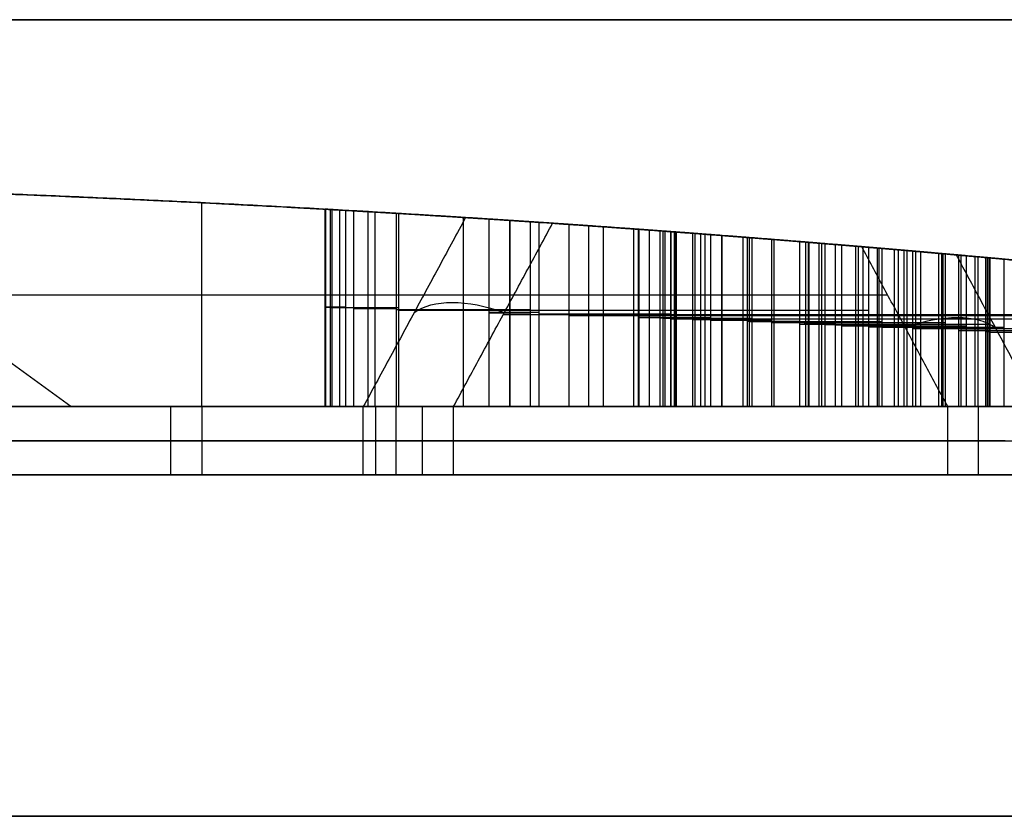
# Model space of a CAD drawing. Header units: millimetres. Extents: x -250 to 250, y -226 to 214.
# Tile 164 of 175: x 2.99 to 7.32, y 205.53 to 209.03. Entities that reach past the tile are written whole.
import ezdxf

# ---------------------------------------------------------------- set-up
doc = ezdxf.new("R2010")
doc.units = ezdxf.units.MM
doc.layers.add('Livello 01', color=7, linetype='Continuous')

# ---------------------------------------------------------------- blocks, each defined once
blk = doc.blocks.new('MCP141A13_03')
at = {"layer": 'Livello 01', "color": 253, "true_color": 0x999999}
blk.add_open_spline([(-238, 6, 5), (238, 6, 5)], degree=1, dxfattribs=at)
blk = doc.blocks.new('MCP141A14_03')
at = {"layer": 'Livello 01', "color": 253, "true_color": 0x999999}
blk.add_open_spline([(238, -6, 5), (-238, -6, 5)], degree=1, dxfattribs=at)
blk = doc.blocks.new('LOGOKPICCOLO')
at = {"layer": 'Livello 01', "color": 7, "true_color": 0xffffff}
for p, q in [((5.0294, 17.632, -0.15), (11.5875, 17.632, -0.15)), ((8.3085, 17.632), (8.3085, 17.0046, 0.8961)), ((8.3085, 17.632), (8.3085, 17.632, -0.3)), ((5.293, 17.2887, 0.4903), (11.1431, 17.2887, 0.4903)), ((5.3757, 17.0022, 0.35), (5.0391, 15.7455, 0.35)), ((7.4416, 14.8435, 0.4244), (5.3757, 17.0022, 0.4244)), ((5.2074, 16.3739), (5.2074, 16.3739, 0.6857)), ((6.1629, 14.8082), (6.1629, 16.1797)), ((6.4087, 15.9229), (6.4087, 15.9229, 0.7807)), ((5.0391, 15.7455, 0.3675), (5.8029, 15.083, 0.3675)), ((5.421, 15.4142), (5.421, 15.4142, 0.7038)), ((4.8466, 15.0275, 0.3269), (4.5541, 13.9365, 0.3269)), ((5.6794, 14.8463, 0.3625), (4.8466, 15.0275, 0.3625)), ((5.263, 14.9369), (5.263, 14.9369, 0.6905)), ((5.335, 14.9212), (4.8181, 14.9212)), ((7.3672, 14.9212), (6.0032, 14.9212)), ((6.1629, 13.6958), (6.1629, 14.7287)), ((4.5541, 13.9365, 0.3845), (6.247, 13.6832, 0.3845)), ((7.0447, 13.8545, 0.412), (6.8633, 13.1778, 0.412)), ((5.4005, 13.8098), (5.4005, 13.8098, 0.7021)), ((6.6937, 12.3441, 0.4004), (4.4716, 13.6274, 0.4004)), ((6.954, 13.5162), (6.954, 13.5162, 0.8182)), ((7.4521, 12.8402, 0.4302), (7.6395, 13.5396, 0.4302)), ((5.2384, 11.8763), (5.2384, 13.1845)), ((6.8633, 13.1778, 0.4247), (7.4521, 12.8402, 0.4247)), ((7.5458, 13.1899), (7.5458, 13.1899, 0.8549)), ((5.5826, 12.9858), (5.5826, 12.9858, 0.7172)), ((7.1577, 13.009), (7.1577, 13.009, 0.8313)), ((6.3903, 11.2124, 0.4004), (6.6937, 12.3441, 0.4004)), ((6.542, 11.7783), (6.542, 11.7783, 0.7902)), ((4.8622, 11.6627), (3.8765, 11.6627)), ((6.511, 11.6627), (5.5526, 11.6627)), ((5.2384, 9.784), (5.2384, 11.0464)), ((16.9457, 8.816, -0.3), (2.3575, 8.816, -0.3)), ((5.4946, 7.8689, 0.355), (4.9463, 8.1876, 0.355)), ((5.2204, 8.0283), (5.2204, 8.0283, 0.6868)), ((2.9609, 7.9906, 0.3418), (5.1825, 6.7035, 0.3418)), ((5.1825, 6.7035, 0.355), (5.4946, 7.8689, 0.355)), ((8.8836, 5.2338), (9.259, 7.4266, 0.2717)), ((5.3385, 7.2862), (5.3385, 7.2862, 0.6969)), ((9.291, 6.7954, -0.15), (7.5983, 0.3062, -0.15)), ((8.4446, 3.5508, -0.3), (8.4446, 3.5508)), ((2.4526, 0.2821, 0.4028), (6.984, 0.2821, 0.4028)), ((7.202, 0, -0.15), (0.5335, 0, -0.15))]:
    blk.add_line(p, q, dxfattribs=at)
at = {"layer": 'Livello 01', "color": 7, "true_color": 0xffffff, "extrusion": (-0.403007, 0.524935, -0.749685)}
blk.add_arc((-14.4771, 7.7555, 6.7667), 0.5, 60.0773, 119.9227, dxfattribs=at)
at = {"layer": 'Livello 01', "color": 7, "true_color": 0xffffff, "extrusion": (0.405153, -0.524392, -0.748909)}
blk.add_arc((5.9495, 2.8648, 2.366), 0.5, 59.9455, 120.0545, dxfattribs=at)
at = {"layer": 'Livello 01', "color": 7, "true_color": 0xffffff}
for points, weights, degree in [([(4.7774, 17.5506, -0.3), (4.8473, 17.6043, -0.3), (4.9332, 17.632, -0.3), (5.0294, 17.632, -0.3)], [1, 0.977400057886, 0.977400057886, 1], 3), ([(5.0294, 17.632), (4.9332, 17.632), (4.8473, 17.6043), (4.7774, 17.5506)], [1, 0.977400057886, 0.977400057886, 1], 3), ([(4.7774, 17.5506, -0.15), (4.8473, 17.6043, -0.15), (4.9332, 17.632, -0.15), (5.0294, 17.632, -0.15)], [1, 0.977400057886, 0.977400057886, 1], 3), ([(10.6987, 16.9453, 0.9807), (8.9323, 16.9717, 0.943), (7.1678, 17.0366, 0.8503), (5.4071, 17.14, 0.7027)], [1, 0.999676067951, 0.999676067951, 1], 3), ([(5.0391, 15.7455, 0.671), (5.1513, 16.1643, 0.6809), (5.2635, 16.5833, 0.6906), (5.3757, 17.0022, 0.7)], [1, 0.999998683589, 0.999998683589, 1], 3), ([(5.3757, 17.0022, 0.7), (6.0637, 16.2833, 0.758), (6.7524, 15.5637, 0.8076), (7.4416, 14.8435, 0.8487)], [1, 0.999950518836, 0.999950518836, 1], 3), ([(4.9922, 16.8613, 0.6669), (3.4023, 11.2983, 0.5257), (1.817, 5.8737, 0.3398), (0.2375, 0.5919, 0.1093)], [1, 0.999735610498, 0.999735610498, 1], 3), ([(7.1489, 0.8879, 0.8307), (8.4607, 6.147, 0.9136), (9.7741, 11.3277, 0.9661), (11.0883, 16.4272, 0.9881)], [1, 0.999820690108, 0.999820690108, 1], 3), ([(5.8029, 15.083, 0.7349), (5.5482, 15.3039, 0.7148), (5.2936, 15.5247, 0.6935), (5.0391, 15.7455, 0.671)], [1, 0.999993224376, 0.999993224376, 1], 3), ([(4.5541, 13.9365, 0.6268), (4.6516, 14.3001, 0.636), (4.7491, 14.6638, 0.645), (4.8466, 15.0275, 0.6538)], [1, 0.999999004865, 0.999999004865, 1], 3), ([(4.8466, 15.0275, 0.6538), (5.1241, 14.9671, 0.6789), (5.4017, 14.9067, 0.7027), (5.6794, 14.8463, 0.7251)], [1, 0.999991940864, 0.999991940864, 1], 3), ([(6.247, 13.6832, 0.7689), (5.6822, 13.7677, 0.7272), (5.1179, 13.8521, 0.6798), (4.5541, 13.9365, 0.6268)], [1, 0.999966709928, 0.999966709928, 1], 3), ([(6.8633, 13.1778, 0.8122), (6.9238, 13.4034, 0.8162), (6.9842, 13.6289, 0.8202), (7.0447, 13.8545, 0.8241)], [1, 0.999999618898, 0.999999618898, 1], 3), ([(4.4716, 13.6274, 0.619), (5.2114, 13.2001, 0.6893), (5.9522, 12.7723, 0.7499), (6.6937, 12.3441, 0.8007)], [1, 0.999942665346, 0.999942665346, 1], 3), ([(7.6395, 13.5396, 0.8603), (7.577, 13.3064, 0.8567), (7.5146, 13.0733, 0.8531), (7.4521, 12.8402, 0.8494)], [1, 0.999999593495, 0.999999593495, 1], 3), ([(7.4521, 12.8402, 0.8494), (7.2558, 12.9528, 0.8377), (7.0595, 13.0653, 0.8253), (6.8633, 13.1778, 0.8122)], [1, 0.999995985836, 0.999995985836, 1], 3), ([(6.6937, 12.3441, 0.8007), (6.5925, 11.9668, 0.7938), (6.4914, 11.5896, 0.7867), (6.3903, 11.2124, 0.7794)], [1, 0.999998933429, 0.999998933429, 1], 3), ([(5.6534, 11.4531, 0.723), (5.2522, 11.4531, 0.6905), (4.8513, 11.4531, 0.6542)], [0.999992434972, 0.999981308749, 0.999992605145], 2), ([(9.0958, 8.6309, 0.9314), (6.8066, 8.6309, 0.8393), (4.5257, 8.6309, 0.6241)], [0.996856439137, 0.996310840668, 0.996488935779], 2), ([(4.9463, 8.1876, 0.6628), (5.129, 8.0814, 0.6791), (5.3118, 7.9752, 0.6948), (5.4946, 7.8689, 0.71)], [1, 0.99999650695, 0.99999650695, 1], 3), ([(5.1825, 6.7035, 0.6835), (4.441, 7.1331, 0.6194), (3.7004, 7.5621, 0.5455), (2.9609, 7.9906, 0.4619)], [1, 0.999942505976, 0.999942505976, 1], 3), ([(5.4946, 7.8689, 0.71), (5.3905, 7.4804, 0.7013), (5.2865, 7.0919, 0.6925), (5.1825, 6.7035, 0.6835)], [1, 0.999998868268, 0.999998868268, 1], 3), ([(0.6926, 0.1222, 0.1745), (2.7091, 0.3204, 0.4576), (4.7345, 0.4678, 0.6681), (6.7661, 0.5641, 0.8057)], [1, 0.999569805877, 0.999569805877, 1], 3), ([(7.5983, 0.3062, -0.3), (7.5739, 0.2126, -0.3), (7.525, 0.1361, -0.3), (7.455, 0.0821, -0.3)], [1, 0.977201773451, 0.977201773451, 1], 3), ([(7.455, 0.0821), (7.525, 0.1361), (7.5739, 0.2126), (7.5983, 0.3062)], [1, 0.977201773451, 0.977201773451, 1], 3), ([(7.5983, 0.3062, -0.15), (7.5739, 0.2126, -0.15), (7.525, 0.1361, -0.15), (7.455, 0.0821, -0.15)], [1, 0.977201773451, 0.977201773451, 1], 3), ([(7.455, 0.0821, -0.3), (7.385, 0.028, -0.3), (7.2987, 0, -0.3), (7.202, 0, -0.3)], [1, 0.977201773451, 0.977201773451, 1], 3), ([(7.202, 0), (7.2987, 0), (7.385, 0.028), (7.455, 0.0821)], [1, 0.977201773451, 0.977201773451, 1], 3), ([(7.455, 0.0821, -0.15), (7.385, 0.028, -0.15), (7.2987, 0, -0.15), (7.202, 0, -0.15)], [1, 0.977201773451, 0.977201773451, 1], 3)]:
    blk.add_rational_spline(points, weights, degree=degree, dxfattribs=at)
for points, degree in [([(5.0294, 17.632, -0.3), (5.0294, 17.632)], 1), ([(11.5875, 17.632), (5.0294, 17.632)], 1), ([(5.0294, 17.632), (5.4071, 17.14, 0.7027)], 1), ([(5.0294, 17.632, -0.3), (11.5875, 17.632, -0.3)], 1), ([(4.8936, 17.6113, -0.3), (4.8936, 17.6113)], 1), ([(4.9922, 16.8613, 0.6669), (4.6337, 17.3282)], 1), ([(5.6488, 17.126, 0.7226), (5.6488, 16.7169, 0.7226)], 1), ([(5.3757, 17.0022), (5.0391, 15.7455)], 1), ([(5.3757, 17.0022), (5.3757, 17.0022, 0.7)], 1), ([(7.4416, 14.8435), (5.3757, 17.0022)], 1), ([(5.0391, 15.7455), (5.0391, 15.7455, 0.671)], 1), ([(5.0391, 15.7455), (5.8029, 15.083)], 1), ([(5.6488, 15.2167, 0.7226), (5.6488, 14.853, 0.7226)], 1), ([(5.8029, 15.083), (5.8029, 15.083, 0.7349)], 1), ([(5.8029, 15.083), (5.8841, 15.0117), (5.9726, 14.9417), (6.0703, 14.8725)], 3), ([(6.0703, 14.8725, 0.3801), (5.9726, 14.9417, 0.3801), (5.8841, 15.0117, 0.3801), (5.8029, 15.083, 0.3801)], 3), ([(4.8466, 15.0275), (4.5541, 13.9365)], 1), ([(4.8466, 15.0275), (4.8466, 15.0275, 0.6538)], 1), ([(5.6794, 14.8463), (4.8466, 15.0275)], 1), ([(5.9304, 14.977, 0.7449), (5.9304, 14.977)], 1), ([(5.6794, 14.8463), (5.6794, 14.8463, 0.7251)], 1), ([(5.909, 14.7936), (5.8329, 14.8122), (5.7564, 14.8298), (5.6794, 14.8463)], 3), ([(5.6794, 14.8463, 0.3739), (5.7564, 14.8298, 0.3739), (5.8329, 14.8122, 0.3739), (5.909, 14.7936, 0.3739)], 3), ([(6.0703, 14.8725), (6.0703, 14.8725, 0.7557)], 1), ([(6.0703, 14.8725), (6.1678, 14.8032), (6.2732, 14.7336), (6.386, 14.6647)], 3), ([(6.386, 14.6647, 0.3919), (6.2732, 14.7336, 0.3919), (6.1678, 14.8032, 0.3919), (6.0703, 14.8725, 0.3919)], 3), ([(5.7945, 14.8207, 0.7343), (5.7945, 14.8207)], 1), ([(7.4416, 14.8435), (7.4416, 14.8435, 0.8487)], 1), ([(7.6752, 14.5362), (7.624, 14.6331), (7.546, 14.7357), (7.4416, 14.8435)], 3), ([(7.4416, 14.8435, 0.4338), (7.546, 14.7357, 0.4338), (7.624, 14.6331, 0.4338), (7.6752, 14.5362, 0.4338)], 3), ([(5.909, 14.7936), (5.909, 14.7936, 0.7433)], 1), ([(6.1395, 14.735), (6.0622, 14.756), (5.9857, 14.775), (5.909, 14.7936)], 3), ([(5.909, 14.7936, 0.3827), (5.9857, 14.775, 0.3827), (6.0622, 14.756, 0.3827), (6.1395, 14.735, 0.3827)], 3), ([(6.024, 14.7652, 0.7521), (6.024, 14.7652)], 1), ([(6.2224, 14.7685, 0.7671), (6.2224, 14.7685)], 1), ([(6.1395, 14.735), (6.1395, 14.735, 0.7609)], 1), ([(6.293, 14.693), (6.2591, 14.7023), (6.2079, 14.7168), (6.1395, 14.735)], 3), ([(6.1395, 14.735, 0.3885), (6.2079, 14.7168, 0.3885), (6.2591, 14.7023, 0.3885), (6.293, 14.693, 0.3885)], 3), ([(6.2292, 14.7107, 0.7676), (6.2292, 14.7107)], 1), ([(6.293, 14.693), (6.293, 14.693, 0.7723)], 1), ([(6.386, 14.6647), (6.3578, 14.6737), (6.3267, 14.683), (6.293, 14.693)], 3), ([(6.293, 14.693, 0.3919), (6.3267, 14.683, 0.3919), (6.3578, 14.6737, 0.3919), (6.386, 14.6647, 0.3919)], 3), ([(6.3416, 14.6785, 0.7759), (6.3416, 14.6785)], 1), ([(7.5783, 14.6858, 0.8568), (7.5783, 14.6858)], 1), ([(6.386, 14.6647), (6.386, 14.6647, 0.7791)], 1), ([(7.6752, 14.5362, 0.8624), (7.7243, 14.4432, 0.8652), (7.7568, 14.3414, 0.867), (7.7665, 14.2365, 0.8675)], 3), ([(7.6752, 14.5362), (7.6752, 14.5362, 0.8624)], 1), ([(7.7665, 14.2365), (7.757, 14.3395), (7.7263, 14.4394), (7.6752, 14.5362)], 3), ([(7.6752, 14.5362, 0.4364), (7.7263, 14.4394, 0.4364), (7.757, 14.3395, 0.4364), (7.7665, 14.2365, 0.4364)], 3), ([(7.7364, 14.3887, 0.8658), (7.7364, 14.3887)], 1), ([(7.7439, 13.9843), (7.764, 14.0967), (7.7718, 14.1807), (7.7665, 14.2365)], 3), ([(7.7665, 14.2365, 0.4364), (7.7718, 14.1807, 0.4364), (7.764, 14.0967, 0.4364), (7.7439, 13.9843, 0.4364)], 3), ([(7.7665, 14.2365), (7.7665, 14.2365, 0.8675)], 1), ([(7.7647, 14.1316, 0.8674), (7.7647, 14.1316)], 1), ([(7.6395, 13.5396), (7.6889, 13.7235), (7.7237, 13.8717), (7.7439, 13.9843)], 3), ([(7.7439, 13.9843, 0.4357), (7.7237, 13.8717, 0.4357), (7.6889, 13.7235, 0.4357), (7.6395, 13.5396, 0.4357)], 3), ([(7.7439, 13.9843, 0.8662), (7.7439, 13.9843)], 1), ([(4.5541, 13.9365), (6.247, 13.6832)], 1), ([(6.8259, 13.6577), (6.9238, 13.685), (6.9966, 13.7504), (7.0447, 13.8545)], 3), ([(7.0447, 13.8545, 0.4145), (6.9966, 13.7504, 0.4145), (6.9238, 13.685, 0.4145), (6.8259, 13.6577, 0.4145)], 3), ([(7.0447, 13.8545), (6.8633, 13.1778)], 1), ([(7.0447, 13.8545), (7.0447, 13.8545, 0.8241)], 1), ([(5.6488, 13.7727, 0.7226), (5.6488, 12.9475, 0.7226)], 1), ([(7.7027, 13.7887, 0.8639), (7.7027, 13.7887)], 1), ([(6.954, 13.7273, 0.8182), (6.954, 13.7273)], 1), ([(6.247, 13.6832), (6.247, 13.6832, 0.7689)], 1), ([(6.247, 13.6832), (6.535, 13.6391), (6.7283, 13.6305), (6.8259, 13.6577)], 3), ([(6.8259, 13.6577, 0.4073), (6.7283, 13.6305, 0.4073), (6.535, 13.6391, 0.4073), (6.247, 13.6832, 0.4073)], 3), ([(6.6078, 13.6437, 0.7948), (6.6078, 13.6437)], 1), ([(6.8259, 13.6577), (6.8259, 13.6577, 0.8097)], 1), ([(4.4716, 13.6274), (6.6937, 12.3441)], 1), ([(7.4521, 12.8402), (7.6395, 13.5396)], 1), ([(7.6395, 13.5396), (7.6395, 13.5396, 0.8603)], 1), ([(6.8633, 13.1778), (6.8633, 13.1778, 0.8122)], 1), ([(6.8633, 13.1778), (7.4521, 12.8402)], 1), ([(7.4521, 12.8402), (7.4521, 12.8402, 0.8494)], 1), ([(6.6937, 12.3441), (6.3903, 11.2124)], 1), ([(6.6937, 12.3441), (6.6937, 12.3441, 0.8007)], 1), ([(5.1707, 11.897), (5.1001, 11.9156), (5.0371, 11.9045), (4.982, 11.8625)], 3), ([(5.1707, 11.897, 0.3433), (5.1001, 11.9156, 0.3433), (5.0371, 11.9045, 0.3433), (4.982, 11.8625, 0.3433)], 3), ([(4.982, 11.8625, 0.6659), (4.9199, 11.8153, 0.6604), (4.8836, 11.7428, 0.6571), (4.8634, 11.6675, 0.6553)], 3), ([(4.982, 11.8625), (4.9267, 11.8205), (4.887, 11.7557), (4.8634, 11.6675)], 3), ([(4.982, 11.8625, 0.335), (4.9267, 11.8205, 0.335), (4.887, 11.7557, 0.335), (4.8634, 11.6675, 0.335)], 3), ([(4.982, 11.8625, 0.6659), (4.982, 11.8625)], 1), ([(5.0705, 11.9025, 0.6738), (5.0705, 11.9025)], 1), ([(5.569, 11.641, 0.7161), (5.474, 11.7728, 0.7083), (5.327, 11.8552, 0.6961), (5.1707, 11.897, 0.6825)], 3), ([(5.569, 11.641), (5.4801, 11.7643), (5.3475, 11.8498), (5.1707, 11.897)], 3), ([(5.1707, 11.897, 0.6825), (5.1707, 11.897)], 1), ([(5.569, 11.641, 0.3602), (5.4801, 11.7643, 0.3602), (5.3475, 11.8498, 0.3602), (5.1707, 11.897, 0.3602)], 3), ([(5.2553, 11.8699, 0.6898), (5.2553, 11.0384, 0.6898)], 1), ([(4.9108, 11.7823, 0.6596), (4.9108, 11.7823)], 1), ([(5.4028, 11.7975, 0.7023), (5.4028, 11.7975)], 1), ([(4.8634, 11.6675), (4.8409, 11.5824), (4.8381, 11.5063), (4.8547, 11.4377)], 3), ([(4.8634, 11.6675, 0.3296), (4.8409, 11.5824, 0.3296), (4.8381, 11.5063, 0.3296), (4.8547, 11.4377, 0.3296)], 3), ([(4.8634, 11.6675, 0.6553), (4.8634, 11.6675)], 1), ([(5.6434, 11.2365), (5.683, 11.3833), (5.6579, 11.518), (5.569, 11.641)], 3), ([(5.569, 11.641, 0.7161), (5.569, 11.641)], 1), ([(5.6434, 11.2365, 0.3641), (5.683, 11.3833, 0.3641), (5.6579, 11.518, 0.3641), (5.569, 11.641, 0.3641)], 3), ([(4.8444, 11.5464, 0.6536), (4.8444, 11.5464)], 1), ([(5.8897, 11.5146), (5.8897, 11.5146, 0.7418)], 1), ([(5.8897, 11.5146), (6.0728, 11.332), (6.1914, 11.1473), (6.2446, 10.9595)], 3), ([(6.1504, 11.3643), (6.0672, 11.4146), (5.9803, 11.4646), (5.8897, 11.5146)], 3), ([(5.8897, 11.5146, 0.3867), (6.0728, 11.332, 0.3867), (6.1914, 11.1473, 0.3867), (6.2446, 10.9595, 0.3867)], 3), ([(6.1504, 11.3643, 0.3831), (6.0672, 11.4146, 0.3831), (5.9803, 11.4646, 0.3831), (5.8897, 11.5146, 0.3831)], 3), ([(4.8547, 11.4377, 0.6545), (4.8739, 11.3613, 0.6563), (4.9186, 11.2943, 0.6603), (4.9718, 11.2365, 0.665)], 3), ([(4.8547, 11.4377), (4.8547, 11.4377, 0.6545)], 1), ([(4.8547, 11.4377), (4.8719, 11.3692), (4.9112, 11.3023), (4.9718, 11.2365)], 3), ([(4.8547, 11.4377, 0.3345), (4.8719, 11.3692, 0.3345), (4.9112, 11.3023, 0.3345), (4.9718, 11.2365, 0.3345)], 3), ([(5.6544, 11.4477, 0.723), (5.6544, 11.4477)], 1), ([(6.0228, 11.4396, 0.7521), (6.0228, 11.4396)], 1), ([(6.1504, 11.3643), (6.1504, 11.3643, 0.7617)], 1), ([(6.3903, 11.2124), (6.3133, 11.2634), (6.2337, 11.314), (6.1504, 11.3643)], 3), ([(6.3903, 11.2124, 0.392), (6.3133, 11.2634, 0.392), (6.2337, 11.314, 0.392), (6.1504, 11.3643, 0.392)], 3), ([(4.8969, 11.3361, 0.6583), (4.8969, 11.3361)], 1), ([(6.2727, 11.2886, 0.7708), (6.2727, 11.2886)], 1), ([(4.9718, 11.2365, 0.665), (4.9718, 11.2365)], 1), ([(4.9718, 11.2365), (5.0186, 11.188), (5.0776, 11.1414), (5.1485, 11.0973)], 3), ([(4.9718, 11.2365, 0.3423), (5.0186, 11.188, 0.3423), (5.0776, 11.1414, 0.3423), (5.1485, 11.0973, 0.3423)], 3), ([(5.5242, 11.0415, 0.7124), (5.5876, 11.0876, 0.7176), (5.6232, 11.1611, 0.7205), (5.6434, 11.2365, 0.7222)], 3), ([(5.5242, 11.0415), (5.5797, 11.0818), (5.6195, 11.1473), (5.6434, 11.2365)], 3), ([(5.5242, 11.0415, 0.3632), (5.5797, 11.0818, 0.3632), (5.6195, 11.1473, 0.3632), (5.6434, 11.2365, 0.3632)], 3), ([(5.6434, 11.2365, 0.7222), (5.6434, 11.2365)], 1), ([(6.1159, 11.239, 0.7591), (6.1159, 11.239)], 1), ([(6.3903, 11.2124, 0.7794), (6.3903, 11.2124)], 1), ([(5.0511, 11.1653, 0.6721), (5.0511, 11.1653)], 1), ([(5.1485, 11.0973, 0.6806), (5.1485, 11.0973)], 1), ([(5.1485, 11.0973), (5.2192, 11.0526), (5.2808, 11.0236), (5.3327, 11.0098)], 3), ([(5.1485, 11.0973, 0.3503), (5.2192, 11.0526, 0.3503), (5.2808, 11.0236, 0.3503), (5.3327, 11.0098, 0.3503)], 3), ([(5.5956, 11.1207, 0.7183), (5.5956, 11.1207)], 1), ([(5.2476, 11.042, 0.6891), (5.2476, 11.042)], 1), ([(5.3327, 11.0098), (5.405, 10.9906), (5.4689, 11.0012), (5.5242, 11.0415)], 3), ([(5.3327, 11.0098, 0.3583), (5.405, 10.9906, 0.3583), (5.4689, 11.0012, 0.3583), (5.5242, 11.0415, 0.3583)], 3), ([(5.5242, 11.0415, 0.7124), (5.5242, 11.0415)], 1), ([(5.3327, 11.0098, 0.6964), (5.3327, 11.0098)], 1), ([(5.4348, 11.0033, 0.705), (5.4348, 11.0033)], 1), ([(6.2446, 10.9595, 0.7687), (6.304, 10.7516, 0.7731), (6.2856, 10.5303, 0.7718), (6.2298, 10.3219, 0.7676)], 3), ([(6.2446, 10.9595), (6.2982, 10.7721), (6.2933, 10.5592), (6.2298, 10.3219)], 3), ([(6.2446, 10.9595, 0.388), (6.2982, 10.7721, 0.388), (6.2933, 10.5592, 0.388), (6.2298, 10.3219, 0.388)], 3), ([(6.2446, 10.9595), (6.2446, 10.9595, 0.7687)], 1), ([(6.2811, 10.6594, 0.7714), (6.2811, 10.6594)], 1), ([(4.7806, 9.9815, 0.6478), (4.6042, 10.0769, 0.6317), (4.436, 10.1878, 0.6158), (4.2845, 10.3194, 0.601)], 3), ([(6.2298, 10.3219), (6.1638, 10.0745), (6.0537, 9.9036), (5.9002, 9.8085)], 3), ([(6.2298, 10.3219, 0.3861), (6.1638, 10.0745, 0.3861), (6.0537, 9.9036, 0.3861), (5.9002, 9.8085, 0.3861)], 3), ([(6.2298, 10.3219), (6.2298, 10.3219, 0.7676)], 1), ([(6.0978, 10.0081, 0.7578), (6.0978, 10.0081)], 1), ([(5.3179, 9.761, 0.6951), (5.1301, 9.8108, 0.6792), (4.9516, 9.8896, 0.6634), (4.7806, 9.9815, 0.6478)], 3), ([(4.7806, 9.9815), (4.7806, 9.9815, 0.6478)], 1), ([(5.3179, 9.761), (5.1489, 9.8058), (4.9697, 9.8799), (4.7806, 9.9815)], 3), ([(5.3179, 9.761, 0.3497), (5.1489, 9.8058, 0.3497), (4.9697, 9.8799, 0.3497), (4.7806, 9.9815, 0.3497)], 3), ([(5.0568, 9.8499, 0.6726), (5.0568, 9.8499)], 1), ([(5.9002, 9.8085), (5.7471, 9.7145), (5.5532, 9.698), (5.3179, 9.761)], 3), ([(5.9002, 9.8085, 0.3735), (5.7471, 9.7145, 0.3735), (5.5532, 9.698, 0.3735), (5.3179, 9.761, 0.3735)], 3), ([(5.9002, 9.8085), (5.9002, 9.8085, 0.7426)], 1), ([(5.3179, 9.761), (5.3179, 9.761, 0.6951)], 1), ([(5.6399, 9.7259, 0.7219), (5.6399, 9.7259)], 1), ([(5.6488, 9.7267, 0.7226), (5.6488, 0.506, 0.7226)], 1), ([(4.9463, 8.1876), (4.7446, 8.3048), (4.6137, 8.4253), (4.5548, 8.5504)], 3), ([(4.5548, 8.5504, 0.3334), (4.6137, 8.4253, 0.3334), (4.7446, 8.3048, 0.3334), (4.9463, 8.1876, 0.3334)], 3), ([(4.9463, 8.1876), (4.9463, 8.1876, 0.6628)], 1), ([(5.4946, 7.8689), (4.9463, 8.1876)], 1), ([(2.9609, 7.9906), (5.1825, 6.7035)], 1), ([(5.1825, 6.7035), (5.4946, 7.8689)], 1), ([(5.4946, 7.8689), (5.4946, 7.8689, 0.71)], 1), ([(7.5983, 0.3062), (9.291, 6.7954)], 1), ([(9.291, 6.7954, -0.3), (7.5983, 0.3062, -0.3)], 1), ([(5.1825, 6.7035), (5.1825, 6.7035, 0.6835)], 1), ([(7.1489, 0.8879, 0.8307), (7.5983, 0.3062)], 1), ([(7.202, 0), (6.7661, 0.5641, 0.8057)], 1), ([(7.5983, 0.3062, -0.3), (7.5983, 0.3062)], 1), ([(7.5436, 0.1794, -0.3), (7.5436, 0.1794)], 1), ([(7.455, 0.0821), (7.455, 0.0821, -0.3)], 1), ([(0.5335, 0), (7.202, 0)], 1), ([(7.202, 0, -0.3), (0.5335, 0, -0.3)], 1), ([(7.202, 0, -0.3), (7.202, 0)], 1), ([(7.3385, 0.0209, -0.3), (7.3385, 0.0209)], 1)]:
    blk.add_open_spline(points, degree=degree, dxfattribs=at)
for points, knots in [([(5.4071, 17.14, 0.7027), (5.3162, 17.1453, 0.695), (5.2241, 17.1269, 0.6872), (5.0719, 17.0284, 0.6739), (5.0174, 16.9494, 0.6691), (4.9922, 16.8613, 0.6669)], [0, 0, 0, 0, 0.2776171, 0.2776171, 0.5552343, 0.5552343, 0.5552343, 0.5552343]), ([(6.0703, 14.8725, 0.7557), (6.0265, 14.9035, 0.7523), (5.9833, 14.9356, 0.749), (5.941, 14.9686, 0.7458), (5.9174, 14.987, 0.7439), (5.8941, 15.0058, 0.7421), (5.8711, 15.0248, 0.7403), (5.8481, 15.0439, 0.7385), (5.8254, 15.0633, 0.7367), (5.8029, 15.083, 0.7349)], [-0.3410696, -0.3410696, -0.3410696, -0.3410696, -0.1796199, -0.1796199, -0.1796199, -0.0898108, -0.0898108, -0.0898108, 0, 0, 0, 0]), ([(5.6794, 14.8463, 0.7251), (5.7178, 14.8381, 0.7282), (5.7561, 14.8295, 0.7312), (5.7944, 14.8208, 0.7343), (5.8136, 14.8164, 0.7358), (5.8327, 14.8119, 0.7373), (5.8518, 14.8074, 0.7388), (5.8709, 14.8028, 0.7403), (5.89, 14.7983, 0.7418), (5.909, 14.7936, 0.7433)], [-0.2362991, -0.2362991, -0.2362991, -0.2362991, -0.1181317, -0.1181317, -0.1181317, -0.0590658, -0.0590658, -0.0590658, 0, 0, 0, 0]), ([(6.386, 14.6647, 0.7791), (6.3348, 14.696, 0.7754), (6.284, 14.7281, 0.7717), (6.2338, 14.761, 0.7679), (6.2062, 14.7791, 0.7659), (6.1788, 14.7974, 0.7639), (6.1515, 14.816, 0.7618), (6.1242, 14.8345, 0.7598), (6.0972, 14.8534, 0.7577), (6.0703, 14.8725, 0.7557)], [-0.3787637, -0.3787637, -0.3787637, -0.3787637, -0.198318, -0.198318, -0.198318, -0.0991594, -0.0991594, -0.0991594, 0, 0, 0, 0]), ([(7.4416, 14.8435, 0.8487), (7.4791, 14.8048, 0.851), (7.5153, 14.7646, 0.8531), (7.5492, 14.7228, 0.8551), (7.5729, 14.6936, 0.8565), (7.5955, 14.6636, 0.8578), (7.6167, 14.6326, 0.859), (7.6379, 14.6016, 0.8602), (7.6576, 14.5695, 0.8614), (7.6752, 14.5362, 0.8624)], [0, 0, 0, 0, 0.162029, 0.162029, 0.162029, 0.2747618, 0.2747618, 0.2747618, 0.3876408, 0.3876408, 0.3876408, 0.3876408]), ([(5.909, 14.7936, 0.7433), (5.9472, 14.7843, 0.7462), (5.9854, 14.775, 0.7492), (6.0235, 14.7653, 0.7521), (6.0429, 14.7605, 0.7536), (6.0622, 14.7555, 0.7551), (6.0816, 14.7504, 0.7565), (6.1009, 14.7454, 0.758), (6.1202, 14.7403, 0.7595), (6.1395, 14.735, 0.7609)], [-0.2384637, -0.2384637, -0.2384637, -0.2384637, -0.1202222, -0.1202222, -0.1202222, -0.0601113, -0.0601113, -0.0601113, 0, 0, 0, 0]), ([(6.1395, 14.735, 0.7609), (6.1566, 14.7305, 0.7622), (6.1737, 14.7258, 0.7635), (6.1908, 14.7212, 0.7647), (6.2078, 14.7165, 0.766), (6.2249, 14.7118, 0.7673), (6.242, 14.7071, 0.7685), (6.259, 14.7024, 0.7698), (6.276, 14.6977, 0.7711), (6.293, 14.693, 0.7723)], [-0.1595385, -0.1595385, -0.1595385, -0.1595385, -0.1063116, -0.1063116, -0.1063116, -0.0530859, -0.0530859, -0.0530859, 0, 0, 0, 0]), ([(6.293, 14.693, 0.7723), (6.3072, 14.6888, 0.7733), (6.3214, 14.6846, 0.7744), (6.3357, 14.6803, 0.7754), (6.3441, 14.6777, 0.776), (6.3525, 14.6752, 0.7766), (6.3609, 14.6726, 0.7773), (6.3693, 14.67, 0.7779), (6.3776, 14.6674, 0.7785), (6.386, 14.6647, 0.7791)], [-0.09745001, -0.09745001, -0.09745001, -0.09745001, -0.05281437, -0.05281437, -0.05281437, -0.0264073, -0.0264073, -0.0264073, 0, 0, 0, 0]), ([(7.7665, 14.2365, 0.8675), (7.7691, 14.2085, 0.8677), (7.7683, 14.1802, 0.8676), (7.7664, 14.1521, 0.8675), (7.7645, 14.1242, 0.8674), (7.7613, 14.0965, 0.8672), (7.7575, 14.0688, 0.867), (7.7535, 14.0406, 0.8668), (7.7489, 14.0124, 0.8665), (7.7439, 13.9843, 0.8662)], [0, 0, 0, 0, 0.0846556, 0.0846556, 0.0846556, 0.1683919, 0.1683919, 0.1683919, 0.2539963, 0.2539963, 0.2539963, 0.2539963]), ([(7.7439, 13.9843, 0.8662), (7.7347, 13.9328, 0.8657), (7.7239, 13.8815, 0.8651), (7.7123, 13.8304, 0.8645), (7.7008, 13.7794, 0.8638), (7.6884, 13.7285, 0.8631), (7.6756, 13.6778, 0.8624), (7.6639, 13.6316, 0.8617), (7.6519, 13.5856, 0.861), (7.6395, 13.5396, 0.8603)], [0, 0, 0, 0, 0.1571631, 0.1571631, 0.1571631, 0.314157, 0.314157, 0.314157, 0.4570345, 0.4570345, 0.4570345, 0.4570345]), ([(7.0447, 13.8545, 0.8241), (7.0233, 13.8082, 0.8227), (6.9948, 13.7651, 0.8209), (6.9208, 13.6964, 0.816), (6.8751, 13.6714, 0.813), (6.8259, 13.6577, 0.8097)], [0, 0, 0, 0, 0.1535428, 0.1535428, 0.3070855, 0.3070855, 0.3070855, 0.3070855]), ([(6.8259, 13.6577, 0.8097), (6.7785, 13.6445, 0.8065), (6.7302, 13.6426, 0.8032), (6.6332, 13.6419, 0.7966), (6.5846, 13.6444, 0.7932), (6.4394, 13.6558, 0.783), (6.343, 13.6685, 0.776), (6.247, 13.6832, 0.7689)], [0, 0, 0, 0, 0.1461727, 0.1461727, 0.2923454, 0.2923454, 0.5846908, 0.5846908, 0.5846908, 0.5846908]), ([(5.1707, 11.897, 0.6825), (5.1385, 11.9055, 0.6797), (5.1046, 11.9084, 0.6768), (5.0394, 11.8971, 0.671), (5.0086, 11.8828, 0.6683), (4.982, 11.8625, 0.6659)], [0, 0, 0, 0, 0.100838, 0.100838, 0.2016759, 0.2016759, 0.2016759, 0.2016759]), ([(4.8634, 11.6675, 0.6553), (4.8549, 11.6354, 0.6546), (4.8487, 11.6026, 0.654), (4.8458, 11.5695, 0.6537), (4.8439, 11.5475, 0.6536), (4.8435, 11.5253, 0.6535), (4.8449, 11.5033, 0.6536), (4.8463, 11.4812, 0.6538), (4.8495, 11.4592, 0.6541), (4.8547, 11.4377, 0.6545)], [0, 0, 0, 0, 0.0998471, 0.0998471, 0.0998471, 0.1661951, 0.1661951, 0.1661951, 0.2326525, 0.2326525, 0.2326525, 0.2326525]), ([(5.6434, 11.2365, 0.7222), (5.662, 11.3055, 0.7237), (5.6672, 11.3781, 0.7241), (5.6415, 11.5172, 0.722), (5.6109, 11.5831, 0.7195), (5.569, 11.641, 0.7161)], [0, 0, 0, 0, 0.2149826, 0.2149826, 0.4299653, 0.4299653, 0.4299653, 0.4299653]), ([(5.8897, 11.5146, 0.7418), (5.9684, 11.4361, 0.7479), (6.041, 11.3517, 0.7535), (6.1641, 11.167, 0.7628), (6.2142, 11.0668, 0.7665), (6.2446, 10.9595, 0.7687)], [0, 0, 0, 0, 0.3342384, 0.3342384, 0.6684768, 0.6684768, 0.6684768, 0.6684768]), ([(6.1504, 11.3643, 0.7617), (6.1087, 11.3895, 0.7586), (6.0668, 11.4142, 0.7554), (6.0246, 11.4385, 0.7522), (6.0023, 11.4514, 0.7505), (5.9799, 11.4642, 0.7488), (5.9574, 11.4769, 0.747), (5.9349, 11.4895, 0.7453), (5.9123, 11.5021, 0.7435), (5.8897, 11.5146, 0.7418)], [-0.301493, -0.301493, -0.301493, -0.301493, -0.1551993, -0.1551993, -0.1551993, -0.0775995, -0.0775995, -0.0775995, 0, 0, 0, 0]), ([(6.3903, 11.2124, 0.7794), (6.3519, 11.2379, 0.7766), (6.3132, 11.263, 0.7738), (6.2743, 11.2876, 0.7709), (6.2538, 11.3007, 0.7694), (6.2332, 11.3136, 0.7679), (6.2125, 11.3263, 0.7664), (6.1919, 11.3391, 0.7648), (6.1712, 11.3518, 0.7633), (6.1504, 11.3643, 0.7617)], [-0.284578, -0.284578, -0.284578, -0.284578, -0.1460573, -0.1460573, -0.1460573, -0.0730287, -0.0730287, -0.0730287, 0, 0, 0, 0]), ([(4.9718, 11.2365, 0.665), (4.995, 11.2124, 0.6671), (5.0201, 11.19, 0.6693), (5.0462, 11.1692, 0.6716), (5.0625, 11.1561, 0.6731), (5.0792, 11.1437, 0.6745), (5.0963, 11.1317, 0.676), (5.1134, 11.1198, 0.6775), (5.1308, 11.1083, 0.6791), (5.1485, 11.0973, 0.6806)], [0, 0, 0, 0, 0.100735, 0.100735, 0.100735, 0.1634516, 0.1634516, 0.1634516, 0.2261539, 0.2261539, 0.2261539, 0.2261539]), ([(5.1485, 11.0973, 0.6806), (5.1708, 11.0832, 0.6825), (5.1936, 11.0698, 0.6845), (5.2169, 11.0574, 0.6865), (5.2354, 11.0476, 0.6881), (5.2542, 11.0385, 0.6897), (5.2734, 11.0304, 0.6914), (5.2927, 11.0223, 0.693), (5.3125, 11.0152, 0.6947), (5.3327, 11.0098, 0.6964)], [0, 0, 0, 0, 0.079499, 0.079499, 0.079499, 0.1423326, 0.1423326, 0.1423326, 0.2053287, 0.2053287, 0.2053287, 0.2053287]), ([(5.3327, 11.0098, 0.6964), (5.3652, 11.0012, 0.6992), (5.3993, 10.9979, 0.702), (5.4654, 11.008, 0.7075), (5.4969, 11.0216, 0.7102), (5.5242, 11.0415, 0.7124)], [0, 0, 0, 0, 0.1017758, 0.1017758, 0.2035516, 0.2035516, 0.2035516, 0.2035516]), ([(6.2298, 10.3219, 0.7676), (6.2028, 10.2208, 0.7656), (6.166, 10.1219, 0.7629), (6.0603, 9.9438, 0.7549), (5.9896, 9.8639, 0.7496), (5.9002, 9.8085, 0.7426)], [0, 0, 0, 0, 0.3147945, 0.3147945, 0.6295889, 0.6295889, 0.6295889, 0.6295889]), ([(5.9002, 9.8085, 0.7426), (5.8139, 9.7555, 0.7358), (5.7141, 9.7289, 0.7279), (5.5158, 9.7196, 0.7118), (5.415, 9.735, 0.7034), (5.3179, 9.761, 0.6951)], [0, 0, 0, 0, 0.3037719, 0.3037719, 0.6075438, 0.6075438, 0.6075438, 0.6075438]), ([(4.5548, 8.5504, 0.6269), (4.5937, 8.4678, 0.6305), (4.6556, 8.4007, 0.6363), (4.7925, 8.2832, 0.6489), (4.8681, 8.233, 0.6558), (4.9463, 8.1876, 0.6628)], [0, 0, 0, 0, 0.272702, 0.272702, 0.5454041, 0.5454041, 0.5454041, 0.5454041]), ([(6.7661, 0.5641, 0.8057), (6.8565, 0.5684, 0.8118), (6.944, 0.6005, 0.8176), (7.0814, 0.7185, 0.8265), (7.1269, 0.7999, 0.8293), (7.1489, 0.8879, 0.8307)], [0, 0, 0, 0, 0.2746971, 0.2746971, 0.5493942, 0.5493942, 0.5493942, 0.5493942])]:
    blk.add_open_spline(points, degree=3, knots=knots, dxfattribs=at)

msp = doc.modelspace()

# ---------------------------------------------------------------- linework, layer by layer
at = {"layer": 'Livello 01'}
for p, q in [((28, 207.0304, 169.2696), (-28, 207.0304, 169.2696)), ((28, 205.5304, 169.2696), (-28, 205.5304, 169.2696))]:
    msp.add_line(p, q, dxfattribs=at)
for points in [[(-28, 207.0304, 326.7696), (28, 207.0304, 326.7696)], [(28, 207.0304, 11.7696), (-28, 207.0304, 11.7696)], [(28, 205.5304, 11.7696), (-28, 205.5304, 11.7696)], [(-28, 205.5304, 326.7696), (28, 205.5304, 326.7696)]]:
    msp.add_open_spline(points, degree=1, dxfattribs=at)

# ---------------------------------------------------------------- block references
at = {"layer": 'Livello 01', "extrusion": (0, -1, -2.22045e-16)}
for name, p in [('MCP141A13_03', (0, 337.9696, -214.0304)), ('MCP141A14_03', (0, -0.0304, -214.0304))]:
    msp.add_blockref(name, p, dxfattribs=at)
at = {"layer": 'Livello 01', "extrusion": (-1.2593e-16, 1, 2.22045e-16)}
msp.add_blockref('LOGOKPICCOLO', (-12.0971, 161.2454, 207.3304), dxfattribs=at)

doc.saveas('drawing.dxf')
